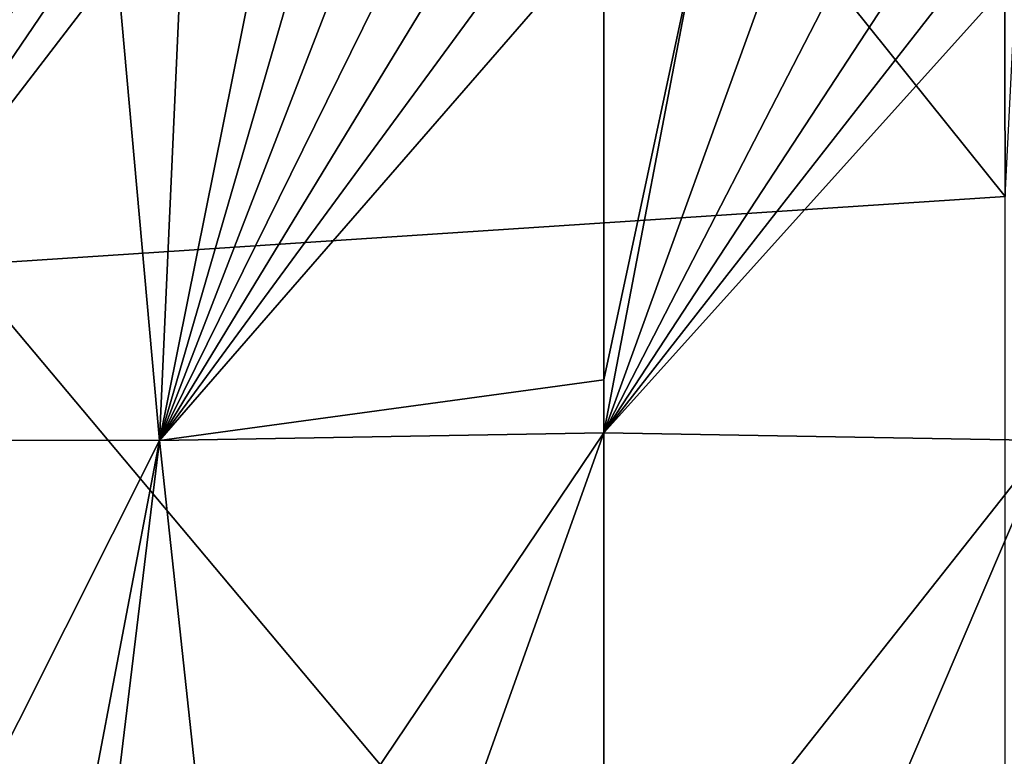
# Model space of a CAD drawing. Header units: metres. Extents: x -82 to 113, y -109 to 109.
# Tile 248 of 256: x -13.09 to -4.69, y 87.42 to 93.7. Entities that reach past the tile are written whole.
import ezdxf

# ---------------------------------------------------------------- set-up
doc = ezdxf.new("R2010")
doc.units = ezdxf.units.M
doc.layers.add('solid_20_382_013_XXX', color=7, linetype='CONTINUOUS')

msp = doc.modelspace()

# ---------------------------------------------------------------- linework, layer by layer
at = {"layer": 'solid_20_382_013_XXX'}
for points in [[(-4.687131, 92.192299, -22.700596), (-4.715219, 103.393425, -22.535793), (-13.597231, 103.287521, -22.65263)], [(-4.123296, 103.373566, -22.530018), (-4.715219, 103.393425, -22.535793), (-4.687131, 92.192299, -22.700596)], [(-4.687131, 92.192299, -22.700596), (-13.597231, 103.287521, -22.65263), (-13.58994, 91.607414, -22.789682)], [(-11.896562, 90.112183, -59.170151), (-8.701016, 94.467796, -58.793007), (-8.107567, 94.470306, -58.792801)], [(-11.896562, 90.112183, -59.170151), (-8.107567, 94.470306, -58.792801), (-8.107568, 90.63105, -59.162682)], [(-11.896562, 90.112183, -59.170151), (-9.251049, 94.463364, -58.792976), (-8.701016, 94.467796, -58.793007)], [(-11.896562, 90.112183, -59.170151), (-9.758155, 94.453751, -58.792873), (-9.251049, 94.463364, -58.792976)], [(-11.896562, 90.112183, -59.170151), (-10.22395, 94.436386, -58.792873), (-9.758155, 94.453751, -58.792873)], [(-7.293789, 94.449669, -58.795223), (-8.107568, 90.63105, -59.162682), (-8.107567, 94.470306, -58.792801)], [(-7.293789, 94.449669, -58.795223), (-8.107568, 90.179077, -59.194252), (-8.107568, 90.63105, -59.162682)], [(-7.293789, 94.449669, -58.795223), (-6.566678, 94.438454, -58.795254), (-8.107568, 90.179077, -59.194252)], [(-6.566678, 94.438454, -58.795254), (-5.922169, 94.420067, -58.794556), (-8.107568, 90.179077, -59.194252)], [(-11.896562, 90.112183, -59.170151), (-10.649749, 94.410225, -58.793026), (-10.22395, 94.436386, -58.792873)], [(-11.896562, 90.112183, -59.170151), (-11.037808, 94.375435, -58.79335), (-10.649749, 94.410225, -58.793026)], [(-11.896562, 90.112183, -59.170151), (-11.710198, 94.282478, -58.794636), (-11.037808, 94.375435, -58.79335)], [(-5.922169, 94.420067, -58.794556), (-5.356072, 94.386696, -58.793972), (-8.107568, 90.179077, -59.194252)], [(-5.356072, 94.386696, -58.793972), (-4.861057, 94.336449, -58.793957), (-8.107568, 90.179077, -59.194252)], [(-11.896562, 90.112183, -59.170151), (-12.259864, 94.163918, -58.79681), (-11.710198, 94.282478, -58.794636)], [(-4.861057, 94.336449, -58.793957), (-4.429895, 94.270493, -58.794659), (-8.107568, 90.179077, -59.194252)], [(-4.429895, 94.270493, -58.794659), (-4.324236, 90.11219, -59.17028), (-8.107568, 90.179077, -59.194252)], [(-12.259864, 94.163918, -58.79681), (-15.367986, 90.119011, -58.961159), (-12.711791, 94.025467, -58.799831)], [(-11.896562, 90.112183, -59.170151), (-15.367986, 90.119011, -58.961159), (-12.259864, 94.163918, -58.79681)], [(-12.711791, 94.025467, -58.799831), (-15.367986, 90.119011, -58.961159), (-13.091511, 93.870338, -58.803703)], [(-4.684642, 80.998878, -22.829971), (-4.687131, 92.192299, -22.700596), (-13.58994, 91.607414, -22.789682)], [(-4.684642, 80.998878, -22.829971), (-13.58994, 91.607414, -22.789682), (-13.600505, 79.932457, -22.896091)], [(-11.896562, 90.112183, -59.170151), (-8.107568, 90.63105, -59.162682), (-8.107568, 90.179077, -59.194252)], [(-11.896562, 90.112183, -59.170151), (-8.107568, 90.179077, -59.194252), (-11.378776, 85.322731, -59.455887)], [(-8.107568, 90.179077, -59.194252), (-9.843379, 85.322731, -59.47023), (-11.378776, 85.322731, -59.455887)], [(-8.107568, 90.179077, -59.194252), (-8.107568, 85.322731, -59.472416), (-9.843379, 85.322731, -59.47023)], [(-8.107568, 90.179077, -59.194252), (-4.324236, 90.11219, -59.17028), (-8.107568, 85.322731, -59.472416)], [(-11.896562, 90.112183, -59.170151), (-14.304478, 85.322731, -59.342335), (-15.367986, 90.119011, -58.961159)], [(-11.896562, 90.112183, -59.170151), (-12.807894, 85.322731, -59.41996), (-14.304478, 85.322731, -59.342335)], [(-11.896562, 90.112183, -59.170151), (-12.476154, 85.322731, -59.430939), (-12.807894, 85.322731, -59.41996)], [(-11.896562, 90.112183, -59.170151), (-11.378776, 85.322731, -59.455887), (-12.476154, 85.322731, -59.430939)], [(-4.324236, 90.11219, -59.17028), (-6.371797, 85.322769, -59.470314), (-8.107568, 85.322731, -59.472416)], [(-4.324236, 90.11219, -59.17028), (-4.836435, 85.322769, -59.456039), (-6.371797, 85.322769, -59.470314)], [(-4.324236, 90.11219, -59.17028), (-3.739079, 85.322769, -59.431023), (-4.836435, 85.322769, -59.456039)]]:
    msp.add_3dface(points, dxfattribs=at)

doc.saveas('drawing.dxf')
